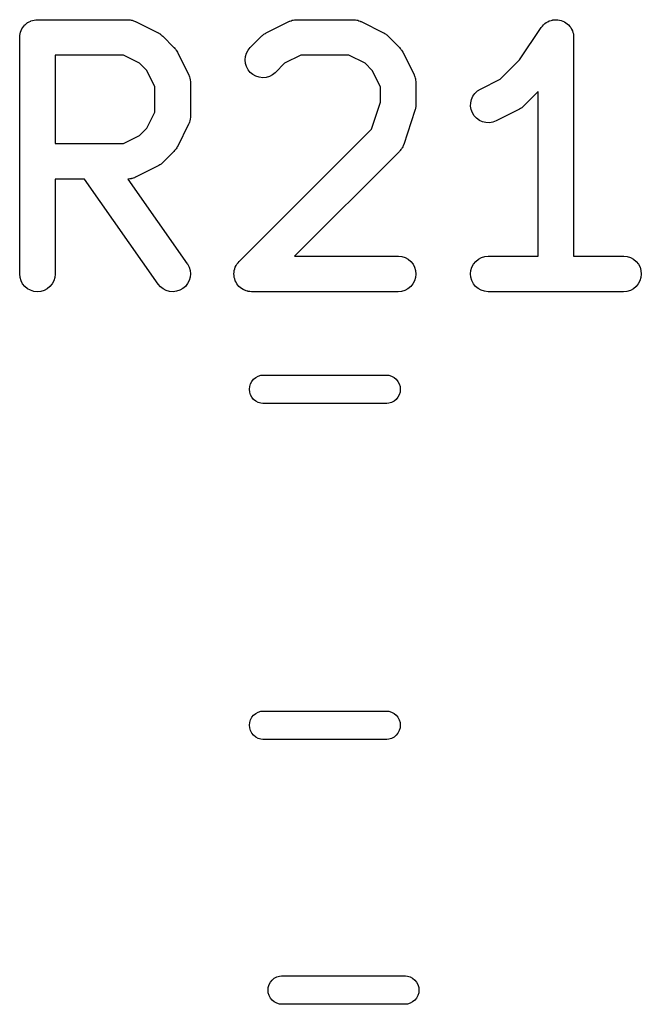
# Model space of a CAD drawing. Extents: x -0.18 to 2.54, y -2.17 to -0.07.
# Tile 31 of 39: x 1.55 to 1.65, y -0.71 to -0.55. Entities that reach past the tile are written whole.
import ezdxf

# ---------------------------------------------------------------- set-up
doc = ezdxf.new("R2010")
doc.units = 0
doc.header["$MEASUREMENT"] = 0
doc.layers.add('BLACK', color=7, linetype='CONTINUOUS')

msp = doc.modelspace()

# ---------------------------------------------------------------- linework, layer by layer
at = {"layer": 'BLACK', "linetype": 'CONTINUOUS'}
for p, q in [((1.54826, -0.550663), (1.54853, -0.550583)), ((1.54853, -0.550583), (1.54854, -0.550582)), ((1.54854, -0.550582), (1.54855, -0.550579)), ((1.54855, -0.550579), (1.54883, -0.550554)), ((1.54883, -0.550554), (1.5491, -0.550527)), ((1.5491, -0.550527), (1.5641, -0.550527)), ((1.5641, -0.550527), (1.56414, -0.550527)), ((1.56414, -0.550527), (1.56423, -0.550537)), ((1.56423, -0.550537), (1.56432, -0.550535)), ((1.56432, -0.550535), (1.56451, -0.550569)), ((1.56451, -0.550569), (1.56471, -0.550591)), ((1.56471, -0.550591), (1.5648, -0.550618)), ((1.5648, -0.550618), (1.56488, -0.550632)), ((1.56488, -0.550632), (1.56507, -0.550705)), ((1.59129, -0.550691), (1.59148, -0.550622)), ((1.59148, -0.550622), (1.59157, -0.550608)), ((1.59157, -0.550608), (1.59165, -0.550583)), ((1.59165, -0.550583), (1.59185, -0.550563)), ((1.59185, -0.550563), (1.59205, -0.550532)), ((1.59205, -0.550532), (1.59214, -0.550535)), ((1.59214, -0.550535), (1.59222, -0.550527)), ((1.59222, -0.550527), (1.6016, -0.550527)), ((1.6016, -0.550527), (1.60164, -0.550527)), ((1.60164, -0.550527), (1.60172, -0.550537)), ((1.60172, -0.550537), (1.60181, -0.550535)), ((1.60181, -0.550535), (1.60201, -0.550569)), ((1.60201, -0.550569), (1.60221, -0.550591)), ((1.60221, -0.550591), (1.60229, -0.550618)), ((1.60229, -0.550618), (1.60238, -0.550632)), ((1.60238, -0.550632), (1.60257, -0.550705)), ((1.63453, -0.550657), (1.63479, -0.550579)), ((1.63479, -0.550578), (1.63508, -0.550553)), ((1.63479, -0.550579), (1.63479, -0.550578)), ((1.63479, -0.550579), (1.63479, -0.550579)), ((1.63508, -0.550553), (1.63536, -0.550527)), ((1.63536, -0.550527), (1.63537, -0.550527)), ((1.63537, -0.550527), (1.63537, -0.550527)), ((1.63537, -0.550527), (1.63566, -0.550558)), ((1.63566, -0.550558), (1.63594, -0.550587)), ((1.63594, -0.550587), (1.63594, -0.550588)), ((1.63594, -0.550588), (1.63594, -0.550588)), ((1.63594, -0.550588), (1.63623, -0.550678)), ((1.54639, -0.552316), (1.54652, -0.552072)), ((1.54652, -0.552072), (1.54665, -0.551828)), ((1.54665, -0.551828), (1.54666, -0.551821)), ((1.54666, -0.551821), (1.54667, -0.551811)), ((1.54667, -0.551811), (1.54685, -0.551598)), ((1.54685, -0.551598), (1.54702, -0.551384)), ((1.54702, -0.551384), (1.54703, -0.551378)), ((1.54703, -0.551378), (1.54704, -0.55137)), ((1.54704, -0.55137), (1.54725, -0.551197)), ((1.54725, -0.551197), (1.54747, -0.55102)), ((1.54747, -0.55102), (1.54748, -0.551015)), ((1.54748, -0.551015), (1.54749, -0.551009)), ((1.54749, -0.551009), (1.54773, -0.55088)), ((1.54773, -0.55088), (1.54798, -0.55075)), ((1.54798, -0.55075), (1.54799, -0.550747)), ((1.54799, -0.550747), (1.548, -0.550742)), ((1.548, -0.550742), (1.54826, -0.550663)), ((1.56507, -0.550705), (1.56526, -0.550766)), ((1.56526, -0.550766), (1.56534, -0.550807)), ((1.56534, -0.550807), (1.56542, -0.550839)), ((1.56542, -0.550839), (1.56917, -0.552713)), ((1.58715, -0.552713), (1.5909, -0.550839)), ((1.5909, -0.550839), (1.59094, -0.55082)), ((1.59094, -0.55082), (1.59102, -0.55079)), ((1.59102, -0.55079), (1.5911, -0.55075)), ((1.5911, -0.55075), (1.59129, -0.550691)), ((1.60257, -0.550705), (1.60276, -0.550766)), ((1.60276, -0.550766), (1.60284, -0.550807)), ((1.60284, -0.550807), (1.60292, -0.550839)), ((1.60292, -0.550839), (1.60667, -0.552713)), ((1.6293, -0.557223), (1.63289, -0.551842)), ((1.63289, -0.551842), (1.63291, -0.551812)), ((1.63291, -0.551807), (1.63309, -0.551587)), ((1.63291, -0.551811), (1.63291, -0.551807)), ((1.63291, -0.551812), (1.63291, -0.551811)), ((1.63291, -0.551811), (1.63291, -0.551811)), ((1.63309, -0.551587), (1.63328, -0.55137)), ((1.63328, -0.551367), (1.63351, -0.551181)), ((1.63328, -0.551369), (1.63328, -0.551367)), ((1.63328, -0.55137), (1.63328, -0.551369)), ((1.63351, -0.551181), (1.63373, -0.551009)), ((1.63373, -0.551006), (1.634, -0.550863)), ((1.63373, -0.551008), (1.63373, -0.551006)), ((1.63373, -0.551009), (1.63373, -0.551008)), ((1.634, -0.550863), (1.63424, -0.550742)), ((1.63424, -0.55074), (1.63453, -0.550657)), ((1.63424, -0.550741), (1.63424, -0.55074)), ((1.63424, -0.550742), (1.63424, -0.550741)), ((1.63623, -0.550678), (1.63649, -0.550757)), ((1.63649, -0.550757), (1.63649, -0.550759)), ((1.63649, -0.550759), (1.63649, -0.550759)), ((1.63649, -0.550759), (1.63675, -0.550899)), ((1.63675, -0.550899), (1.63699, -0.551032)), ((1.63699, -0.551032), (1.637, -0.551033)), ((1.637, -0.551033), (1.637, -0.551034)), ((1.637, -0.551034), (1.63722, -0.551216)), ((1.63722, -0.551216), (1.63744, -0.551399)), ((1.63744, -0.551399), (1.63744, -0.551401)), ((1.63744, -0.551401), (1.63744, -0.551402)), ((1.63744, -0.551402), (1.63763, -0.551637)), ((1.63763, -0.551637), (1.6378, -0.551846)), ((1.6378, -0.551846), (1.6378, -0.551847)), ((1.6378, -0.551847), (1.6378, -0.551849)), ((1.6378, -0.551849), (1.63795, -0.552123)), ((1.63795, -0.552123), (1.63807, -0.552354)), ((1.54615, -0.553438), (1.54618, -0.553161)), ((1.54615, -0.553458), (1.54615, -0.553438)), ((1.54615, -0.553459), (1.54615, -0.553458)), ((1.54615, -0.55348), (1.54615, -0.553459)), ((1.54615, -0.553459), (1.54615, -0.553459)), ((1.54615, -0.59285), (1.54615, -0.55348)), ((1.54618, -0.553161), (1.54621, -0.552886)), ((1.54621, -0.552866), (1.5463, -0.552602)), ((1.54621, -0.552876), (1.54621, -0.552866)), ((1.54621, -0.552886), (1.54621, -0.552876)), ((1.5463, -0.552602), (1.54638, -0.552335)), ((1.54638, -0.552335), (1.54639, -0.552326)), ((1.54639, -0.552326), (1.54639, -0.552316)), ((1.56917, -0.552713), (1.56921, -0.552732)), ((1.56921, -0.552732), (1.56935, -0.552822)), ((1.56935, -0.552822), (1.56949, -0.552901)), ((1.56949, -0.552901), (1.56959, -0.552979)), ((1.56959, -0.552979), (1.56969, -0.553046)), ((1.56969, -0.553046), (1.56981, -0.553161)), ((1.56981, -0.553161), (1.56994, -0.553266)), ((1.56994, -0.553266), (1.57181, -0.555141)), ((1.58451, -0.555141), (1.58639, -0.553266)), ((1.58639, -0.553266), (1.58641, -0.553237)), ((1.58641, -0.553237), (1.58654, -0.553134)), ((1.58654, -0.553134), (1.58666, -0.55302)), ((1.58666, -0.55302), (1.58677, -0.552955)), ((1.58677, -0.552955), (1.58686, -0.552878)), ((1.58686, -0.552878), (1.58701, -0.552802)), ((1.58701, -0.552802), (1.58715, -0.552713)), ((1.60667, -0.552713), (1.6067, -0.552732)), ((1.6067, -0.552732), (1.60684, -0.552822)), ((1.60684, -0.552822), (1.60699, -0.552901)), ((1.60699, -0.552901), (1.60708, -0.552979)), ((1.60708, -0.552979), (1.60719, -0.553046)), ((1.60719, -0.553046), (1.60731, -0.553161)), ((1.60731, -0.553161), (1.60743, -0.553266)), ((1.60743, -0.553266), (1.60931, -0.555141)), ((1.63807, -0.552354), (1.63807, -0.552356)), ((1.63807, -0.552356), (1.63807, -0.552359)), ((1.63807, -0.552359), (1.63816, -0.552636)), ((1.63816, -0.552636), (1.63824, -0.552906)), ((1.63824, -0.552906), (1.63824, -0.552908)), ((1.63824, -0.552908), (1.63824, -0.552911)), ((1.63824, -0.552911), (1.63827, -0.553199)), ((1.63827, -0.553199), (1.63829, -0.55348)), ((1.63829, -0.55348), (1.63829, -0.589897)), ((1.57181, -0.555141), (1.57184, -0.555171)), ((1.57184, -0.555171), (1.57195, -0.5553)), ((1.57195, -0.5553), (1.57206, -0.555421)), ((1.57206, -0.555421), (1.57213, -0.555525)), ((1.57213, -0.555525), (1.5722, -0.555621)), ((1.58414, -0.555586), (1.58451, -0.555141)), ((1.60931, -0.555141), (1.60934, -0.555171)), ((1.60934, -0.555171), (1.60944, -0.5553)), ((1.60944, -0.5553), (1.60955, -0.555421)), ((1.60955, -0.555421), (1.60962, -0.555525)), ((1.60962, -0.555525), (1.6097, -0.555621)), ((1.55206, -0.556432), (1.55206, -0.571149)), ((1.5634, -0.556432), (1.55206, -0.556432)), ((1.5661, -0.557781), (1.5634, -0.556432)), ((1.5722, -0.555621), (1.57228, -0.555768)), ((1.57228, -0.555768), (1.57237, -0.555909)), ((1.57237, -0.555909), (1.57424, -0.559658)), ((1.58365, -0.557219), (1.5837, -0.556645)), ((1.5837, -0.556645), (1.58387, -0.556094)), ((1.58387, -0.556094), (1.58414, -0.555586)), ((1.59292, -0.556432), (1.59022, -0.557781)), ((1.6009, -0.556432), (1.59292, -0.556432)), ((1.6036, -0.557781), (1.6009, -0.556432)), ((1.6097, -0.555621), (1.60977, -0.555768)), ((1.60977, -0.555768), (1.60986, -0.555909)), ((1.60986, -0.555909), (1.61174, -0.559658)), ((1.5673, -0.558978), (1.5661, -0.557781)), ((1.5837, -0.557793), (1.58365, -0.557219)), ((1.58386, -0.558345), (1.5837, -0.557793)), ((1.58413, -0.558855), (1.58386, -0.558345)), ((1.59022, -0.557781), (1.58869, -0.559317)), ((1.60479, -0.558978), (1.6036, -0.557781)), ((1.62609, -0.560427), (1.6293, -0.557223)), ((1.56865, -0.561676), (1.5673, -0.558978)), ((1.57424, -0.559658), (1.57426, -0.559695)), ((1.57426, -0.559695), (1.57429, -0.559777)), ((1.57429, -0.559777), (1.57433, -0.559853)), ((1.57433, -0.559853), (1.57439, -0.560047)), ((1.57439, -0.560047), (1.57446, -0.560236)), ((1.57446, -0.560236), (1.57447, -0.560322)), ((1.57447, -0.560322), (1.5745, -0.560405)), ((1.5745, -0.560405), (1.57452, -0.560606)), ((1.5845, -0.559302), (1.58413, -0.558855)), ((1.58494, -0.559671), (1.5845, -0.559302)), ((1.58544, -0.559947), (1.58494, -0.559671)), ((1.58599, -0.560119), (1.58544, -0.559947)), ((1.58657, -0.560182), (1.58599, -0.560119)), ((1.58714, -0.560131), (1.58657, -0.560182)), ((1.58769, -0.559971), (1.58714, -0.560131)), ((1.58821, -0.559705), (1.58769, -0.559971)), ((1.58866, -0.559346), (1.58821, -0.559705)), ((1.58869, -0.559317), (1.58866, -0.559346)), ((1.60614, -0.561676), (1.60479, -0.558978)), ((1.61174, -0.559658), (1.61175, -0.559695)), ((1.61175, -0.559695), (1.61178, -0.559777)), ((1.61178, -0.559777), (1.61183, -0.559853)), ((1.61183, -0.559853), (1.61188, -0.560047)), ((1.61188, -0.560047), (1.61195, -0.560236)), ((1.61195, -0.560236), (1.61197, -0.560322)), ((1.61197, -0.560322), (1.61199, -0.560405)), ((1.61199, -0.560405), (1.61201, -0.560606)), ((1.62277, -0.562087), (1.62609, -0.560427)), ((1.56865, -0.565906), (1.56865, -0.561676)), ((1.57452, -0.560606), (1.57455, -0.560805)), ((1.57455, -0.560805), (1.57454, -0.560892)), ((1.57454, -0.560892), (1.57455, -0.560979)), ((1.57455, -0.560979), (1.57455, -0.566603)), ((1.60614, -0.564249), (1.60614, -0.561676)), ((1.61201, -0.560606), (1.61204, -0.560805)), ((1.61204, -0.560805), (1.61204, -0.560892)), ((1.61204, -0.560892), (1.61205, -0.560979)), ((1.61205, -0.560979), (1.61205, -0.564728)), ((1.62229, -0.562394), (1.62277, -0.562087)), ((1.6213, -0.563785), (1.62153, -0.563259)), ((1.62153, -0.563259), (1.62187, -0.56279)), ((1.62187, -0.56279), (1.62229, -0.562394)), ((1.63239, -0.562483), (1.62993, -0.564941)), ((1.63239, -0.589897), (1.63239, -0.562483)), ((1.60464, -0.568757), (1.60614, -0.564249)), ((1.61198, -0.565342), (1.61193, -0.5655)), ((1.612, -0.56522), (1.61198, -0.565342)), ((1.61202, -0.5651), (1.612, -0.56522)), ((1.61203, -0.564934), (1.61202, -0.5651)), ((1.61205, -0.564769), (1.61203, -0.564934)), ((1.61205, -0.564728), (1.61205, -0.564769)), ((1.62115, -0.564922), (1.62117, -0.564346)), ((1.62124, -0.565491), (1.62115, -0.564922)), ((1.62117, -0.564346), (1.6213, -0.563785)), ((1.62945, -0.56533), (1.6293, -0.565406)), ((1.62955, -0.565253), (1.62945, -0.56533)), ((1.62965, -0.565188), (1.62955, -0.565253)), ((1.62977, -0.565074), (1.62965, -0.565188)), ((1.6299, -0.56497), (1.62977, -0.565074)), ((1.62993, -0.564941), (1.6299, -0.56497)), ((1.5673, -0.568603), (1.56865, -0.565906)), ((1.57451, -0.567016), (1.57449, -0.567217)), ((1.57455, -0.566817), (1.57451, -0.567016)), ((1.57455, -0.566644), (1.57454, -0.566731)), ((1.57454, -0.566731), (1.57455, -0.566817)), ((1.57455, -0.566603), (1.57455, -0.566644)), ((1.6119, -0.565662), (1.61002, -0.571286)), ((1.61193, -0.5655), (1.6119, -0.565662)), ((1.62144, -0.56603), (1.62124, -0.565491)), ((1.62175, -0.56652), (1.62144, -0.56603)), ((1.62214, -0.566942), (1.62175, -0.56652)), ((1.62261, -0.567279), (1.62214, -0.566942)), ((1.62916, -0.565494), (1.62541, -0.567369)), ((1.6293, -0.565406), (1.62916, -0.565494)), ((1.5661, -0.5698), (1.5673, -0.568603)), ((1.57424, -0.567923), (1.57237, -0.571673)), ((1.57427, -0.567842), (1.57424, -0.567923)), ((1.57431, -0.567766), (1.57427, -0.567842)), ((1.57437, -0.567574), (1.57431, -0.567766)), ((1.57445, -0.567385), (1.57437, -0.567574)), ((1.57446, -0.567299), (1.57445, -0.567385)), ((1.57449, -0.567217), (1.57446, -0.567299)), ((1.62313, -0.567519), (1.62261, -0.567279)), ((1.62369, -0.567653), (1.62313, -0.567519)), ((1.62427, -0.567676), (1.62369, -0.567653)), ((1.62484, -0.567586), (1.62427, -0.567676)), ((1.62538, -0.567387), (1.62484, -0.567586)), ((1.62541, -0.567369), (1.62538, -0.567387)), ((1.5634, -0.571149), (1.5661, -0.5698)), ((1.58264, -0.590762), (1.60464, -0.568757)), ((1.55206, -0.571149), (1.5634, -0.571149)), ((1.57226, -0.571849), (1.57218, -0.571995)), ((1.57235, -0.57171), (1.57226, -0.571849)), ((1.57237, -0.571673), (1.57235, -0.57171)), ((1.60972, -0.571918), (1.60967, -0.571995)), ((1.60977, -0.571848), (1.60972, -0.571918)), ((1.60985, -0.571665), (1.60977, -0.571848)), ((1.60995, -0.571487), (1.60985, -0.571665)), ((1.60997, -0.571404), (1.60995, -0.571487)), ((1.61001, -0.571325), (1.60997, -0.571404)), ((1.61002, -0.571286), (1.61001, -0.571325)), ((1.57181, -0.57244), (1.56994, -0.574315)), ((1.57192, -0.572312), (1.57181, -0.57244)), ((1.57203, -0.572193), (1.57192, -0.572312)), ((1.5721, -0.57209), (1.57203, -0.572193)), ((1.57218, -0.571995), (1.5721, -0.57209)), ((1.60931, -0.57244), (1.59185, -0.589897)), ((1.60936, -0.572373), (1.60931, -0.57244)), ((1.60943, -0.572314), (1.60936, -0.572373)), ((1.60955, -0.572151), (1.60943, -0.572314)), ((1.60967, -0.571995), (1.60955, -0.572151)), ((1.56917, -0.574868), (1.56542, -0.576743)), ((1.56931, -0.57478), (1.56917, -0.574868)), ((1.56946, -0.574704), (1.56931, -0.57478)), ((1.56955, -0.574627), (1.56946, -0.574704)), ((1.56966, -0.574561), (1.56955, -0.574627)), ((1.56978, -0.574448), (1.56966, -0.574561)), ((1.56991, -0.574344), (1.56978, -0.574448)), ((1.56994, -0.574315), (1.56991, -0.574344)), ((1.56523, -0.576832), (1.56503, -0.57689)), ((1.5653, -0.576791), (1.56523, -0.576832)), ((1.56538, -0.576761), (1.5653, -0.576791)), ((1.56542, -0.576743), (1.56538, -0.576761)), ((1.55694, -0.577055), (1.55206, -0.577055)), ((1.55206, -0.577055), (1.55206, -0.59285)), ((1.56918, -0.594543), (1.55694, -0.577055)), ((1.56419, -0.577046), (1.56414, -0.57705)), ((1.56414, -0.57705), (1.57402, -0.591156)), ((1.56427, -0.57705), (1.56419, -0.577046)), ((1.56447, -0.577018), (1.56427, -0.57705)), ((1.56467, -0.576999), (1.56447, -0.577018)), ((1.56476, -0.576973), (1.56467, -0.576999)), ((1.56484, -0.57696), (1.56476, -0.576973)), ((1.56503, -0.57689), (1.56484, -0.57696)), ((1.59185, -0.589897), (1.6091, -0.589897)), ((1.6091, -0.589897), (1.60914, -0.589897)), ((1.60914, -0.589897), (1.60971, -0.589961)), ((1.60971, -0.589961), (1.61026, -0.590136)), ((1.62297, -0.59012), (1.62352, -0.589953)), ((1.62352, -0.589953), (1.62409, -0.589897)), ((1.62409, -0.589897), (1.63239, -0.589897)), ((1.63829, -0.589897), (1.64659, -0.589897)), ((1.64659, -0.589897), (1.64663, -0.589897)), ((1.64663, -0.589897), (1.6472, -0.589961)), ((1.6472, -0.589961), (1.64775, -0.590136)), ((1.57402, -0.591156), (1.57404, -0.59119)), ((1.57404, -0.59119), (1.57432, -0.591696)), ((1.582, -0.591705), (1.58214, -0.591456)), ((1.58214, -0.591456), (1.58227, -0.591207)), ((1.58227, -0.591203), (1.58228, -0.591198)), ((1.58227, -0.591207), (1.58227, -0.591203)), ((1.58228, -0.591198), (1.58246, -0.590979)), ((1.58246, -0.590979), (1.58264, -0.590762)), ((1.61026, -0.590136), (1.61076, -0.590413)), ((1.61076, -0.590413), (1.61121, -0.590784)), ((1.61121, -0.590784), (1.61157, -0.591233)), ((1.61157, -0.591233), (1.61183, -0.591744)), ((1.62137, -0.591705), (1.62165, -0.591198)), ((1.62165, -0.591198), (1.62201, -0.590754)), ((1.62201, -0.590754), (1.62246, -0.59039)), ((1.62246, -0.59039), (1.62297, -0.59012)), ((1.64775, -0.590136), (1.64826, -0.590413)), ((1.64826, -0.590413), (1.6487, -0.590784)), ((1.6487, -0.590784), (1.64906, -0.591233)), ((1.64906, -0.591233), (1.64933, -0.591744)), ((1.54621, -0.593423), (1.54615, -0.59285)), ((1.55206, -0.592891), (1.55199, -0.593464)), ((1.55206, -0.59285), (1.55206, -0.592891)), ((1.57432, -0.591696), (1.57449, -0.592246)), ((1.57449, -0.592246), (1.57455, -0.592819)), ((1.57455, -0.592819), (1.5745, -0.593393)), ((1.58177, -0.592829), (1.5818, -0.59255)), ((1.58177, -0.592834), (1.58177, -0.592829)), ((1.58177, -0.592839), (1.58177, -0.592834)), ((1.5818, -0.593116), (1.58177, -0.592839)), ((1.5818, -0.59255), (1.58183, -0.592266)), ((1.58182, -0.593403), (1.5818, -0.593116)), ((1.58183, -0.592256), (1.58192, -0.591983)), ((1.58183, -0.592261), (1.58183, -0.592256)), ((1.58183, -0.592266), (1.58183, -0.592261)), ((1.58192, -0.591983), (1.582, -0.591715)), ((1.582, -0.59171), (1.582, -0.591705)), ((1.582, -0.591715), (1.582, -0.59171)), ((1.61183, -0.591744), (1.612, -0.592296)), ((1.61205, -0.59287), (1.61199, -0.593443)), ((1.612, -0.592296), (1.61205, -0.59287)), ((1.62114, -0.592829), (1.6212, -0.592256)), ((1.62119, -0.593403), (1.62114, -0.592829)), ((1.6212, -0.592256), (1.62137, -0.591705)), ((1.64933, -0.591744), (1.64949, -0.592296)), ((1.64954, -0.59287), (1.64948, -0.593443)), ((1.64949, -0.592296), (1.64954, -0.59287)), ((1.54637, -0.593975), (1.54621, -0.593423)), ((1.54664, -0.594484), (1.54637, -0.593975)), ((1.54701, -0.59493), (1.54664, -0.594484)), ((1.55154, -0.594518), (1.55117, -0.594959)), ((1.55182, -0.594013), (1.55154, -0.594518)), ((1.55199, -0.593464), (1.55182, -0.594013)), ((1.56956, -0.594981), (1.56918, -0.594543)), ((1.57408, -0.594458), (1.57372, -0.594908)), ((1.57434, -0.593947), (1.57408, -0.594458)), ((1.5745, -0.593393), (1.57434, -0.593947)), ((1.58182, -0.593408), (1.58182, -0.593403)), ((1.58182, -0.593413), (1.58182, -0.593408)), ((1.58191, -0.593685), (1.58182, -0.593413)), ((1.58199, -0.593956), (1.58191, -0.593685)), ((1.58199, -0.59396), (1.58199, -0.593956)), ((1.58199, -0.593965), (1.58199, -0.59396)), ((1.58213, -0.594223), (1.58199, -0.593965)), ((1.58225, -0.594466), (1.58213, -0.594223)), ((1.58226, -0.59447), (1.58225, -0.594466)), ((1.58226, -0.594475), (1.58226, -0.59447)), ((1.58244, -0.594698), (1.58226, -0.594475)), ((1.58261, -0.594916), (1.58244, -0.594698)), ((1.61154, -0.594501), (1.61118, -0.594945)), ((1.61182, -0.593994), (1.61154, -0.594501)), ((1.61199, -0.593443), (1.61182, -0.593994)), ((1.62136, -0.593956), (1.62119, -0.593403)), ((1.62162, -0.594466), (1.62136, -0.593956)), ((1.62198, -0.594916), (1.62162, -0.594466)), ((1.64904, -0.594501), (1.64867, -0.594945)), ((1.64931, -0.593994), (1.64904, -0.594501)), ((1.64948, -0.593443), (1.64931, -0.593994)), ((1.54745, -0.595298), (1.54701, -0.59493)), ((1.54796, -0.595572), (1.54745, -0.595298)), ((1.54851, -0.595742), (1.54796, -0.595572)), ((1.54908, -0.595802), (1.54851, -0.595742)), ((1.54966, -0.59575), (1.54908, -0.595802)), ((1.55021, -0.595587), (1.54966, -0.59575)), ((1.55072, -0.59532), (1.55021, -0.595587)), ((1.55117, -0.594959), (1.55072, -0.59532)), ((1.57001, -0.595337), (1.56956, -0.594981)), ((1.57052, -0.595599), (1.57001, -0.595337)), ((1.57108, -0.595756), (1.57052, -0.595599)), ((1.57165, -0.595802), (1.57108, -0.595756)), ((1.57222, -0.595736), (1.57165, -0.595802)), ((1.57277, -0.59556), (1.57222, -0.595736)), ((1.57328, -0.59528), (1.57277, -0.59556)), ((1.57372, -0.594908), (1.57328, -0.59528)), ((1.58262, -0.594919), (1.58261, -0.594916)), ((1.58262, -0.594923), (1.58262, -0.594919)), ((1.58284, -0.595102), (1.58262, -0.594923)), ((1.58306, -0.595286), (1.58284, -0.595102)), ((1.58306, -0.595289), (1.58306, -0.595286)), ((1.58306, -0.595292), (1.58306, -0.595289)), ((1.58331, -0.595428), (1.58306, -0.595292)), ((1.58356, -0.595564), (1.58331, -0.595428)), ((1.58357, -0.595565), (1.58356, -0.595564)), ((1.58357, -0.595568), (1.58357, -0.595565)), ((1.58384, -0.595653), (1.58357, -0.595568)), ((1.58411, -0.595738), (1.58384, -0.595653)), ((1.58412, -0.59574), (1.58411, -0.595738)), ((1.58411, -0.595738), (1.58411, -0.595738)), ((1.5844, -0.59577), (1.58412, -0.59574)), ((1.58468, -0.595802), (1.5844, -0.59577)), ((1.58469, -0.595802), (1.58468, -0.595802)), ((1.58472, -0.595802), (1.58469, -0.595802)), ((1.58469, -0.595802), (1.58469, -0.595802)), ((1.58469, -0.595802), (1.58469, -0.595802)), ((1.6091, -0.595802), (1.58472, -0.595802)), ((1.60967, -0.595746), (1.6091, -0.595802)), ((1.61022, -0.59558), (1.60967, -0.595746)), ((1.61073, -0.595309), (1.61022, -0.59558)), ((1.61118, -0.594945), (1.61073, -0.595309)), ((1.62243, -0.595286), (1.62198, -0.594916)), ((1.62293, -0.595564), (1.62243, -0.595286)), ((1.62348, -0.595738), (1.62293, -0.595564)), ((1.62405, -0.595802), (1.62348, -0.595738)), ((1.62409, -0.595802), (1.62405, -0.595802)), ((1.64659, -0.595802), (1.62409, -0.595802)), ((1.64716, -0.595746), (1.64659, -0.595802)), ((1.64772, -0.59558), (1.64716, -0.595746)), ((1.64822, -0.595309), (1.64772, -0.59558)), ((1.64867, -0.594945), (1.64822, -0.595309)), ((1.5844, -0.611584), (1.58454, -0.611139)), ((1.58454, -0.611139), (1.58476, -0.610729)), ((1.58476, -0.610729), (1.58505, -0.610369)), ((1.58505, -0.610369), (1.58541, -0.610074)), ((1.58541, -0.610074), (1.58582, -0.609854)), ((1.58582, -0.609854), (1.58627, -0.609719)), ((1.58627, -0.609719), (1.58661, -0.609685)), ((1.58661, -0.609685), (1.60721, -0.609685)), ((1.60721, -0.609685), (1.60755, -0.609719)), ((1.60755, -0.609719), (1.608, -0.609854)), ((1.608, -0.609854), (1.60841, -0.610074)), ((1.60841, -0.610074), (1.60877, -0.610369)), ((1.60877, -0.610369), (1.60906, -0.610729)), ((1.60906, -0.610729), (1.60928, -0.611139)), ((1.60928, -0.611139), (1.60942, -0.611584)), ((1.58436, -0.612047), (1.5844, -0.611584)), ((1.5844, -0.61251), (1.58436, -0.612047)), ((1.58454, -0.612956), (1.5844, -0.61251)), ((1.60942, -0.61251), (1.60928, -0.612956)), ((1.60942, -0.611584), (1.60946, -0.612047)), ((1.60946, -0.612047), (1.60942, -0.61251)), ((1.58476, -0.613366), (1.58454, -0.612956)), ((1.58505, -0.613726), (1.58476, -0.613366)), ((1.58541, -0.614021), (1.58505, -0.613726)), ((1.58582, -0.61424), (1.58541, -0.614021)), ((1.58627, -0.614375), (1.58582, -0.61424)), ((1.58661, -0.614409), (1.58627, -0.614375)), ((1.60721, -0.614409), (1.58661, -0.614409)), ((1.60755, -0.614375), (1.60721, -0.614409)), ((1.608, -0.61424), (1.60755, -0.614375)), ((1.60841, -0.614021), (1.608, -0.61424)), ((1.60877, -0.613726), (1.60841, -0.614021)), ((1.60906, -0.613366), (1.60877, -0.613726)), ((1.60928, -0.612956), (1.60906, -0.613366)), ((1.58454, -0.667044), (1.58476, -0.666634)), ((1.58476, -0.666634), (1.58505, -0.666274)), ((1.58505, -0.666274), (1.58541, -0.665979)), ((1.58541, -0.665979), (1.58582, -0.66576)), ((1.58582, -0.66576), (1.58627, -0.665625)), ((1.58627, -0.665625), (1.58661, -0.665591)), ((1.58661, -0.665591), (1.60721, -0.665591)), ((1.60721, -0.665591), (1.60755, -0.665625)), ((1.60755, -0.665625), (1.608, -0.66576)), ((1.608, -0.66576), (1.60841, -0.665979)), ((1.60841, -0.665979), (1.60877, -0.666274)), ((1.60877, -0.666274), (1.60906, -0.666634)), ((1.60906, -0.666634), (1.60928, -0.667044)), ((1.58436, -0.667953), (1.5844, -0.66749)), ((1.5844, -0.668416), (1.58436, -0.667953)), ((1.5844, -0.66749), (1.58454, -0.667044)), ((1.58454, -0.668861), (1.5844, -0.668416)), ((1.60928, -0.667044), (1.60942, -0.66749)), ((1.60942, -0.668416), (1.60928, -0.668861)), ((1.60942, -0.66749), (1.60946, -0.667953)), ((1.60946, -0.667953), (1.60942, -0.668416)), ((1.58476, -0.669271), (1.58454, -0.668861)), ((1.58505, -0.669631), (1.58476, -0.669271)), ((1.58541, -0.669926), (1.58505, -0.669631)), ((1.58582, -0.670146), (1.58541, -0.669926)), ((1.58627, -0.670281), (1.58582, -0.670146)), ((1.608, -0.670146), (1.60755, -0.670281)), ((1.60841, -0.669926), (1.608, -0.670146)), ((1.60877, -0.669631), (1.60841, -0.669926)), ((1.60906, -0.669271), (1.60877, -0.669631)), ((1.60928, -0.668861), (1.60906, -0.669271)), ((1.58661, -0.670315), (1.58627, -0.670281)), ((1.60721, -0.670315), (1.58661, -0.670315)), ((1.60755, -0.670281), (1.60721, -0.670315)), ((1.58749, -0.711584), (1.58763, -0.711139)), ((1.58763, -0.711139), (1.58785, -0.710729)), ((1.58785, -0.710729), (1.58814, -0.710369)), ((1.58814, -0.710369), (1.5885, -0.710074)), ((1.5885, -0.710074), (1.58891, -0.709854)), ((1.58891, -0.709854), (1.58936, -0.709719)), ((1.58936, -0.709719), (1.5897, -0.709685)), ((1.5897, -0.709685), (1.6103, -0.709685)), ((1.6103, -0.709685), (1.61064, -0.709719)), ((1.61064, -0.709719), (1.61109, -0.709854)), ((1.61109, -0.709854), (1.6115, -0.710074)), ((1.6115, -0.710074), (1.61186, -0.710369)), ((1.61186, -0.710369), (1.61215, -0.710729)), ((1.61215, -0.710729), (1.61237, -0.711139)), ((1.61237, -0.711139), (1.61251, -0.711584)), ((1.58745, -0.712047), (1.58749, -0.711584)), ((1.58749, -0.71251), (1.58745, -0.712047)), ((1.58763, -0.712956), (1.58749, -0.71251)), ((1.61251, -0.71251), (1.61237, -0.712956)), ((1.61251, -0.711584), (1.61255, -0.712047)), ((1.61255, -0.712047), (1.61251, -0.71251)), ((1.58785, -0.713366), (1.58763, -0.712956)), ((1.58814, -0.713726), (1.58785, -0.713366)), ((1.5885, -0.714021), (1.58814, -0.713726)), ((1.58891, -0.71424), (1.5885, -0.714021)), ((1.58936, -0.714375), (1.58891, -0.71424)), ((1.5897, -0.714409), (1.58936, -0.714375)), ((1.6103, -0.714409), (1.5897, -0.714409)), ((1.61064, -0.714375), (1.6103, -0.714409)), ((1.61109, -0.71424), (1.61064, -0.714375)), ((1.6115, -0.714021), (1.61109, -0.71424)), ((1.61186, -0.713726), (1.6115, -0.714021)), ((1.61215, -0.713366), (1.61186, -0.713726)), ((1.61237, -0.712956), (1.61215, -0.713366))]:
    msp.add_line(p, q, dxfattribs=at)

doc.saveas('drawing.dxf')
